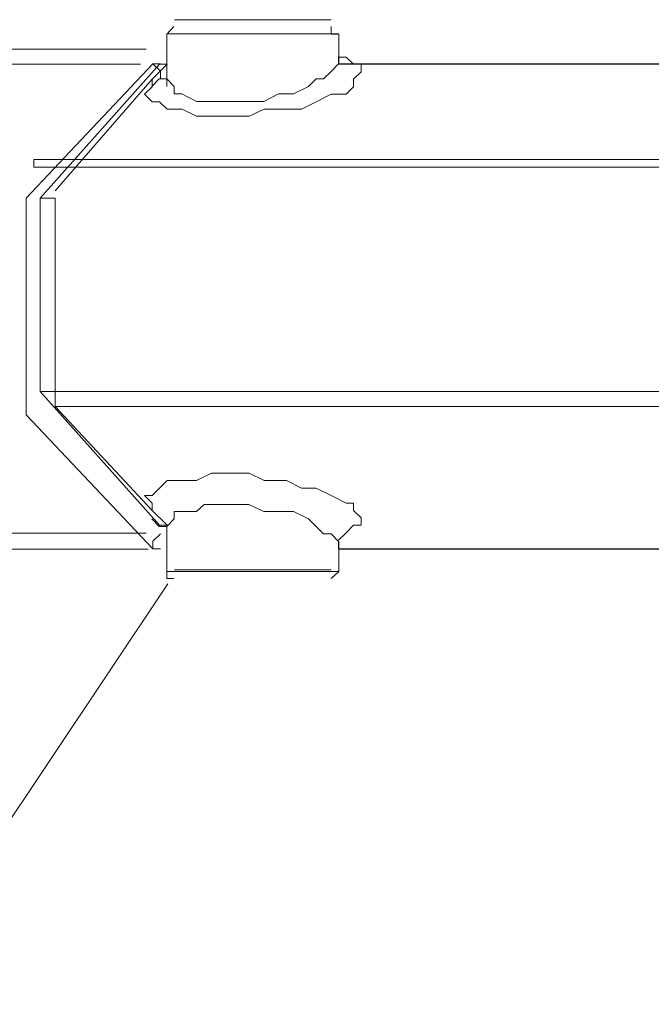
# Model space of a CAD drawing. Extents: x 44 to 177, y -263 to -14.
# Tile 20 of 256: x 102.11 to 103.71, y -226.89 to -224.39. Entities that reach past the tile are written whole.
import ezdxf

# ---------------------------------------------------------------- set-up
doc = ezdxf.new("R2010")
doc.units = 0
doc.header["$MEASUREMENT"] = 0
doc.layers.add('Livello 1', color=7, linetype='Continuous', lineweight=0)

# ---------------------------------------------------------------- blocks, each defined once
blk = doc.blocks.new('Block_0')
at = {"layer": 'Livello 1', "color": 250, "lineweight": 9, "true_color": 0x333333}
for points, knots in [([(102.4991, -224.3907), (102.4991, -224.3907), (102.4991, -224.3907), (102.4991, -224.3907), (102.4991, -224.3907), (102.5181, -224.3907), (102.5181, -224.3907), (102.5181, -224.3907), (102.5741, -224.3907), (102.5741, -224.3907), (102.5741, -224.3907), (102.6311, -224.3907), (102.6311, -224.3907), (102.6311, -224.3907), (102.7071, -224.3907), (102.7071, -224.3907), (102.7071, -224.3907), (102.7831, -224.3907), (102.7831, -224.3907), (102.7831, -224.3907), (102.8401, -224.3907), (102.8401, -224.3907), (102.8401, -224.3907), (102.8771, -224.3907), (102.8771, -224.3907), (102.8771, -224.3907), (102.8961, -224.3907), (102.8961, -224.3907)], [0, 0, 0, 0, 1, 1, 1, 2, 2, 2, 3, 3, 3, 4, 4, 4, 5, 5, 5, 6, 6, 6, 7, 7, 7, 8, 8, 8, 9, 9, 9, 9]), ([(102.4974, -224.4081), (102.4974, -224.4081), (102.4974, -224.4081), (102.4974, -224.4081), (102.4974, -224.4081), (102.4794, -224.4271), (102.4794, -224.4271)], [0, 0, 0, 0, 1, 1, 1, 2, 2, 2, 2]), ([(102.9154, -224.4271), (102.9154, -224.4271), (102.9154, -224.4271), (102.9154, -224.4271), (102.9154, -224.4271), (102.8964, -224.4271), (102.8964, -224.4271), (102.8964, -224.4271), (102.8964, -224.4081), (102.8964, -224.4081)], [0, 0, 0, 0, 1, 1, 1, 2, 2, 2, 3, 3, 3, 3]), ([(102.9151, -224.4268), (102.9151, -224.4268), (102.8961, -224.4268), (102.8961, -224.4268), (102.8961, -224.4268), (102.8581, -224.4268), (102.8581, -224.4268), (102.8581, -224.4268), (102.8011, -224.4268), (102.8011, -224.4268), (102.8011, -224.4268), (102.7251, -224.4268), (102.7251, -224.4268), (102.7251, -224.4268), (102.6301, -224.4268), (102.6301, -224.4268), (102.6301, -224.4268), (102.5551, -224.4268), (102.5551, -224.4268), (102.5551, -224.4268), (102.4981, -224.4268), (102.4981, -224.4268), (102.4981, -224.4268), (102.4791, -224.4268), (102.4791, -224.4268)], [0, 0, 0, 0, 1, 1, 1, 2, 2, 2, 3, 3, 3, 4, 4, 4, 5, 5, 5, 6, 6, 6, 7, 7, 7, 8, 8, 8, 8]), ([(102.4272, -224.4659), (102.4272, -224.4659), (101.1192, -224.4659), (101.1192, -224.4659), (101.1192, -224.4659), (99.8302, -224.4659), (99.8302, -224.4659), (99.8302, -224.4659), (98.5412, -224.4659), (98.5412, -224.4659), (98.5412, -224.4659), (97.2722, -224.4659), (97.2722, -224.4659), (97.2722, -224.4659), (96.0212, -224.4659), (96.0212, -224.4659), (96.0212, -224.4659), (94.7892, -224.4659), (94.7892, -224.4659), (94.7892, -224.4659), (93.5762, -224.4659), (93.5762, -224.4659), (93.5762, -224.4659), (92.3822, -224.4659), (92.3822, -224.4659), (92.3822, -224.4659), (91.2072, -224.4659), (91.2072, -224.4659), (91.2072, -224.4659), (90.0502, -224.4659), (90.0502, -224.4659), (90.0502, -224.4659), (88.9132, -224.4659), (88.9132, -224.4659), (88.9132, -224.4659), (87.7952, -224.4659), (87.7952, -224.4659), (87.7952, -224.4659), (86.6962, -224.4659), (86.6962, -224.4659), (86.6962, -224.4659), (85.6342, -224.4659), (85.6342, -224.4659), (85.6342, -224.4659), (84.5922, -224.4659), (84.5922, -224.4659), (84.5922, -224.4659), (83.5682, -224.4659), (83.5682, -224.4659), (83.5682, -224.4659), (82.5642, -224.4659), (82.5642, -224.4659), (82.5642, -224.4659), (81.6162, -224.4659), (81.6162, -224.4659), (81.6162, -224.4659), (80.6682, -224.4659), (80.6682, -224.4659), (80.6682, -224.4659), (79.7592, -224.4659), (79.7592, -224.4659), (79.7592, -224.4659), (78.8872, -224.4659), (78.8872, -224.4659), (78.8872, -224.4659), (78.0342, -224.4659), (78.0342, -224.4659), (78.0342, -224.4659), (77.2192, -224.4659), (77.2192, -224.4659), (77.2192, -224.4659), (76.4232, -224.4659), (76.4232, -224.4659), (76.4232, -224.4659), (75.6842, -224.4659), (75.6842, -224.4659), (75.6842, -224.4659), (74.9632, -224.4659), (74.9632, -224.4659), (74.9632, -224.4659), (74.2622, -224.4659), (74.2622, -224.4659), (74.2622, -224.4659), (73.6182, -224.4659), (73.6182, -224.4659), (73.6182, -224.4659), (72.9922, -224.4659), (72.9922, -224.4659), (72.9922, -224.4659), (72.4052, -224.4659), (72.4052, -224.4659), (72.4052, -224.4659), (71.8552, -224.4659), (71.8552, -224.4659), (71.8552, -224.4659), (71.3432, -224.4659), (71.3432, -224.4659), (71.3432, -224.4659), (70.8692, -224.4659), (70.8692, -224.4659), (70.8692, -224.4659), (70.4332, -224.4659), (70.4332, -224.4659), (70.4332, -224.4659), (70.0352, -224.4659), (70.0352, -224.4659), (70.0352, -224.4659), (69.6562, -224.4659), (69.6562, -224.4659), (69.6562, -224.4659), (69.3342, -224.4659), (69.3342, -224.4659), (69.3342, -224.4659), (69.0502, -224.4659), (69.0502, -224.4659), (69.0502, -224.4659), (68.7852, -224.4659), (68.7852, -224.4659), (68.7852, -224.4659), (68.5762, -224.4659), (68.5762, -224.4659), (68.5762, -224.4659), (68.4052, -224.4659), (68.4052, -224.4659), (68.4052, -224.4659), (68.2732, -224.4659), (68.2732, -224.4659), (68.2732, -224.4659), (68.1782, -224.4659), (68.1782, -224.4659), (68.1782, -224.4659), (68.1212, -224.4659), (68.1212, -224.4659), (68.1212, -224.4659), (68.0832, -224.4659), (68.0832, -224.4659)], [0, 0, 0, 0, 1, 1, 1, 2, 2, 2, 3, 3, 3, 4, 4, 4, 5, 5, 5, 6, 6, 6, 7, 7, 7, 8, 8, 8, 9, 9, 9, 10, 10, 10, 11, 11, 11, 12, 12, 12, 13, 13, 13, 14, 14, 14, 15, 15, 15, 16, 16, 16, 17, 17, 17, 18, 18, 18, 19, 19, 19, 20, 20, 20, 21, 21, 21, 22, 22, 22, 23, 23, 23, 24, 24, 24, 25, 25, 25, 26, 26, 26, 27, 27, 27, 28, 28, 28, 29, 29, 29, 30, 30, 30, 31, 31, 31, 32, 32, 32, 33, 33, 33, 34, 34, 34, 35, 35, 35, 36, 36, 36, 37, 37, 37, 38, 38, 38, 39, 39, 39, 40, 40, 40, 41, 41, 41, 42, 42, 42, 43, 43, 43, 44, 44, 44, 45, 45, 45, 45]), ([(102.9151, -224.4857), (102.9151, -224.4857), (102.9341, -224.4857), (102.9341, -224.4857), (102.9341, -224.4857), (102.9531, -224.5037), (102.9531, -224.5037), (102.9531, -224.5037), (102.9721, -224.5037), (102.9721, -224.5037), (102.9721, -224.5037), (102.9721, -224.5227), (102.9721, -224.5227), (102.9721, -224.5227), (102.9531, -224.5417), (102.9531, -224.5417), (102.9531, -224.5417), (102.9531, -224.5607), (102.9531, -224.5607), (102.9531, -224.5607), (102.9341, -224.5797), (102.9341, -224.5797), (102.9341, -224.5797), (102.8961, -224.5797), (102.8961, -224.5797), (102.8961, -224.5797), (102.8581, -224.5987), (102.8581, -224.5987), (102.8581, -224.5987), (102.8211, -224.6177), (102.8211, -224.6177), (102.8211, -224.6177), (102.7831, -224.6177), (102.7831, -224.6177), (102.7831, -224.6177), (102.7261, -224.6177), (102.7261, -224.6177), (102.7261, -224.6177), (102.6881, -224.6357), (102.6881, -224.6357), (102.6881, -224.6357), (102.6311, -224.6357), (102.6311, -224.6357), (102.6311, -224.6357), (102.5931, -224.6357), (102.5931, -224.6357), (102.5931, -224.6357), (102.5551, -224.6357), (102.5551, -224.6357), (102.5551, -224.6357), (102.5181, -224.6177), (102.5181, -224.6177), (102.5181, -224.6177), (102.4801, -224.6177), (102.4801, -224.6177), (102.4801, -224.6177), (102.4611, -224.5987), (102.4611, -224.5987), (102.4611, -224.5987), (102.4421, -224.5987), (102.4421, -224.5987), (102.4421, -224.5987), (102.4231, -224.5797), (102.4231, -224.5797), (102.4231, -224.5797), (102.4421, -224.5607), (102.4421, -224.5607), (102.4421, -224.5607), (102.4421, -224.5417), (102.4421, -224.5417)], [0, 0, 0, 0, 1, 1, 1, 2, 2, 2, 3, 3, 3, 4, 4, 4, 5, 5, 5, 6, 6, 6, 7, 7, 7, 8, 8, 8, 9, 9, 9, 10, 10, 10, 11, 11, 11, 12, 12, 12, 13, 13, 13, 14, 14, 14, 15, 15, 15, 16, 16, 16, 17, 17, 17, 18, 18, 18, 19, 19, 19, 20, 20, 20, 21, 21, 21, 22, 22, 22, 23, 23, 23, 23]), ([(102.4791, -224.5408), (102.4791, -224.5408), (102.4791, -224.5408), (102.4791, -224.5408), (102.4791, -224.5408), (102.4981, -224.5598), (102.4981, -224.5598), (102.4981, -224.5598), (102.4981, -224.5788), (102.4981, -224.5788), (102.4981, -224.5788), (102.5171, -224.5788), (102.5171, -224.5788), (102.5171, -224.5788), (102.5551, -224.5978), (102.5551, -224.5978), (102.5551, -224.5978), (102.5741, -224.5978), (102.5741, -224.5978), (102.5741, -224.5978), (102.6121, -224.5978), (102.6121, -224.5978), (102.6121, -224.5978), (102.6491, -224.5978), (102.6491, -224.5978), (102.6491, -224.5978), (102.6871, -224.5978), (102.6871, -224.5978), (102.6871, -224.5978), (102.7251, -224.5978), (102.7251, -224.5978), (102.7251, -224.5978), (102.7631, -224.5788), (102.7631, -224.5788), (102.7631, -224.5788), (102.8011, -224.5788), (102.8011, -224.5788), (102.8011, -224.5788), (102.8391, -224.5598), (102.8391, -224.5598), (102.8391, -224.5598), (102.8581, -224.5408), (102.8581, -224.5408), (102.8581, -224.5408), (102.8771, -224.5408), (102.8771, -224.5408), (102.8771, -224.5408), (102.8961, -224.5218), (102.8961, -224.5218), (102.8961, -224.5218), (102.9151, -224.5028), (102.9151, -224.5028), (102.9151, -224.5028), (102.9151, -224.4838), (102.9151, -224.4838)], [0, 0, 0, 0, 1, 1, 1, 2, 2, 2, 3, 3, 3, 4, 4, 4, 5, 5, 5, 6, 6, 6, 7, 7, 7, 8, 8, 8, 9, 9, 9, 10, 10, 10, 11, 11, 11, 12, 12, 12, 13, 13, 13, 14, 14, 14, 15, 15, 15, 16, 16, 16, 17, 17, 17, 18, 18, 18, 18]), ([(102.9154, -224.5031), (102.9154, -224.5031), (102.9154, -224.5031), (102.9154, -224.5031), (102.9154, -224.5031), (102.9154, -224.4841), (102.9154, -224.4841)], [0, 0, 0, 0, 1, 1, 1, 2, 2, 2, 2]), ([(102.4129, -224.5033), (102.4129, -224.5033), (101.1229, -224.5033), (101.1229, -224.5033), (101.1229, -224.5033), (99.8329, -224.5033), (99.8329, -224.5033), (99.8329, -224.5033), (98.5809, -224.5033), (98.5809, -224.5033), (98.5809, -224.5033), (97.3289, -224.5033), (97.3289, -224.5033), (97.3289, -224.5033), (96.0959, -224.5033), (96.0959, -224.5033), (96.0959, -224.5033), (94.8819, -224.5033), (94.8819, -224.5033), (94.8819, -224.5033), (93.6679, -224.5033), (93.6679, -224.5033), (93.6679, -224.5033), (92.4909, -224.5033), (92.4909, -224.5033), (92.4909, -224.5033), (91.3149, -224.5033), (91.3149, -224.5033), (91.3149, -224.5033), (90.1769, -224.5033), (90.1769, -224.5033), (90.1769, -224.5033), (89.0389, -224.5033), (89.0389, -224.5033), (89.0389, -224.5033), (87.9389, -224.5033), (87.9389, -224.5033), (87.9389, -224.5033), (86.8569, -224.5033), (86.8569, -224.5033), (86.8569, -224.5033), (85.7949, -224.5033), (85.7949, -224.5033), (85.7949, -224.5033), (84.7519, -224.5033), (84.7519, -224.5033), (84.7519, -224.5033), (83.7459, -224.5033), (83.7459, -224.5033), (83.7459, -224.5033), (82.7599, -224.5033), (82.7599, -224.5033), (82.7599, -224.5033), (81.8109, -224.5033), (81.8109, -224.5033), (81.8109, -224.5033), (80.8629, -224.5033), (80.8629, -224.5033), (80.8629, -224.5033), (79.9709, -224.5033), (79.9709, -224.5033), (79.9709, -224.5033), (79.0979, -224.5033), (79.0979, -224.5033), (79.0979, -224.5033), (78.2449, -224.5033), (78.2449, -224.5033), (78.2449, -224.5033), (77.4289, -224.5033), (77.4289, -224.5033), (77.4289, -224.5033), (76.6319, -224.5033), (76.6319, -224.5033), (76.6319, -224.5033), (75.8919, -224.5033), (75.8919, -224.5033), (75.8919, -224.5033), (75.1719, -224.5033), (75.1719, -224.5033), (75.1719, -224.5033), (74.4699, -224.5033), (74.4699, -224.5033), (74.4699, -224.5033), (73.8059, -224.5033), (73.8059, -224.5033), (73.8059, -224.5033), (73.1799, -224.5033), (73.1799, -224.5033), (73.1799, -224.5033), (72.5919, -224.5033), (72.5919, -224.5033), (72.5919, -224.5033), (72.0409, -224.5033), (72.0409, -224.5033), (72.0409, -224.5033), (71.5099, -224.5033), (71.5099, -224.5033), (71.5099, -224.5033), (71.0359, -224.5033), (71.0359, -224.5033), (71.0359, -224.5033), (70.5809, -224.5033), (70.5809, -224.5033), (70.5809, -224.5033), (70.1629, -224.5033), (70.1629, -224.5033), (70.1629, -224.5033), (69.7839, -224.5033), (69.7839, -224.5033), (69.7839, -224.5033), (69.4429, -224.5033), (69.4429, -224.5033), (69.4429, -224.5033), (69.1389, -224.5033), (69.1389, -224.5033), (69.1389, -224.5033), (68.8729, -224.5033), (68.8729, -224.5033), (68.8729, -224.5033), (68.6459, -224.5033), (68.6459, -224.5033), (68.6459, -224.5033), (68.4369, -224.5033), (68.4369, -224.5033), (68.4369, -224.5033), (68.2849, -224.5033), (68.2849, -224.5033), (68.2849, -224.5033), (68.1719, -224.5033), (68.1719, -224.5033), (68.1719, -224.5033), (68.0959, -224.5033), (68.0959, -224.5033), (68.0959, -224.5033), (68.0579, -224.5033), (68.0579, -224.5033), (68.0579, -224.5033), (68.0389, -224.5033), (68.0389, -224.5033)], [0, 0, 0, 0, 1, 1, 1, 2, 2, 2, 3, 3, 3, 4, 4, 4, 5, 5, 5, 6, 6, 6, 7, 7, 7, 8, 8, 8, 9, 9, 9, 10, 10, 10, 11, 11, 11, 12, 12, 12, 13, 13, 13, 14, 14, 14, 15, 15, 15, 16, 16, 16, 17, 17, 17, 18, 18, 18, 19, 19, 19, 20, 20, 20, 21, 21, 21, 22, 22, 22, 23, 23, 23, 24, 24, 24, 25, 25, 25, 26, 26, 26, 27, 27, 27, 28, 28, 28, 29, 29, 29, 30, 30, 30, 31, 31, 31, 32, 32, 32, 33, 33, 33, 34, 34, 34, 35, 35, 35, 36, 36, 36, 37, 37, 37, 38, 38, 38, 39, 39, 39, 40, 40, 40, 41, 41, 41, 42, 42, 42, 43, 43, 43, 44, 44, 44, 45, 45, 45, 46, 46, 46, 46]), ([(102.4633, -224.5405), (102.4633, -224.5405), (102.4633, -224.5215), (102.4633, -224.5215), (102.4633, -224.5215), (102.4443, -224.5025), (102.4443, -224.5025)], [0, 0, 0, 0, 1, 1, 1, 2, 2, 2, 2]), ([(102.4411, -224.5598), (102.4411, -224.5598), (102.4601, -224.5408), (102.4601, -224.5408), (102.4601, -224.5408), (102.4791, -224.5408), (102.4791, -224.5408)], [0, 0, 0, 0, 1, 1, 1, 2, 2, 2, 2]), ([(102.1416, -224.7646), (102.1416, -224.7646), (102.1416, -224.7646), (102.1416, -224.7646), (102.1416, -224.7646), (102.1416, -224.7456), (102.1416, -224.7456)], [0, 0, 0, 0, 1, 1, 1, 2, 2, 2, 2]), ([(102.1223, -224.8435), (102.1223, -224.8435), (102.1223, -224.8435), (102.1223, -224.8435), (102.1223, -224.8435), (102.1223, -224.8625), (102.1223, -224.8625)], [0, 0, 0, 0, 1, 1, 1, 2, 2, 2, 2]), ([(102.1961, -225.3717), (102.1961, -225.3717), (102.1961, -225.3527), (102.1961, -225.3527), (102.1961, -225.3527), (102.1961, -225.3337), (102.1961, -225.3337)], [0, 0, 0, 0, 1, 1, 1, 2, 2, 2, 2]), ([(102.1223, -225.3545), (102.1223, -225.3545), (102.1223, -225.3735), (102.1223, -225.3735), (102.1223, -225.3735), (102.1223, -225.3925), (102.1223, -225.3925)], [0, 0, 0, 0, 1, 1, 1, 2, 2, 2, 2]), ([(102.4421, -225.6357), (102.4421, -225.6357), (102.4421, -225.6167), (102.4421, -225.6167), (102.4421, -225.6167), (102.4231, -225.5977), (102.4231, -225.5977), (102.4231, -225.5977), (102.4421, -225.5977), (102.4421, -225.5977), (102.4421, -225.5977), (102.4611, -225.5787), (102.4611, -225.5787), (102.4611, -225.5787), (102.4801, -225.5597), (102.4801, -225.5597), (102.4801, -225.5597), (102.5181, -225.5597), (102.5181, -225.5597), (102.5181, -225.5597), (102.5551, -225.5597), (102.5551, -225.5597), (102.5551, -225.5597), (102.5931, -225.5407), (102.5931, -225.5407), (102.5931, -225.5407), (102.6311, -225.5407), (102.6311, -225.5407), (102.6311, -225.5407), (102.6881, -225.5407), (102.6881, -225.5407), (102.6881, -225.5407), (102.7261, -225.5597), (102.7261, -225.5597), (102.7261, -225.5597), (102.7831, -225.5597), (102.7831, -225.5597), (102.7831, -225.5597), (102.8211, -225.5787), (102.8211, -225.5787), (102.8211, -225.5787), (102.8581, -225.5787), (102.8581, -225.5787), (102.8581, -225.5787), (102.8961, -225.5977), (102.8961, -225.5977), (102.8961, -225.5977), (102.9341, -225.6167), (102.9341, -225.6167), (102.9341, -225.6167), (102.9531, -225.6167), (102.9531, -225.6167), (102.9531, -225.6167), (102.9531, -225.6357), (102.9531, -225.6357), (102.9531, -225.6357), (102.9721, -225.6537), (102.9721, -225.6537), (102.9721, -225.6537), (102.9721, -225.6727), (102.9721, -225.6727), (102.9721, -225.6727), (102.9531, -225.6727), (102.9531, -225.6727), (102.9531, -225.6727), (102.9341, -225.6917), (102.9341, -225.6917), (102.9341, -225.6917), (102.9151, -225.7107), (102.9151, -225.7107)], [0, 0, 0, 0, 1, 1, 1, 2, 2, 2, 3, 3, 3, 4, 4, 4, 5, 5, 5, 6, 6, 6, 7, 7, 7, 8, 8, 8, 9, 9, 9, 10, 10, 10, 11, 11, 11, 12, 12, 12, 13, 13, 13, 14, 14, 14, 15, 15, 15, 16, 16, 16, 17, 17, 17, 18, 18, 18, 19, 19, 19, 20, 20, 20, 21, 21, 21, 22, 22, 22, 23, 23, 23, 23]), ([(102.9151, -225.7328), (102.9151, -225.7328), (102.9151, -225.7138), (102.9151, -225.7138), (102.9151, -225.7138), (102.8961, -225.6948), (102.8961, -225.6948), (102.8961, -225.6948), (102.8771, -225.6948), (102.8771, -225.6948), (102.8771, -225.6948), (102.8581, -225.6758), (102.8581, -225.6758), (102.8581, -225.6758), (102.8391, -225.6568), (102.8391, -225.6568), (102.8391, -225.6568), (102.8011, -225.6378), (102.8011, -225.6378), (102.8011, -225.6378), (102.7631, -225.6378), (102.7631, -225.6378), (102.7631, -225.6378), (102.7251, -225.6378), (102.7251, -225.6378), (102.7251, -225.6378), (102.6871, -225.6198), (102.6871, -225.6198), (102.6871, -225.6198), (102.6491, -225.6198), (102.6491, -225.6198), (102.6491, -225.6198), (102.6121, -225.6198), (102.6121, -225.6198), (102.6121, -225.6198), (102.5741, -225.6198), (102.5741, -225.6198), (102.5741, -225.6198), (102.5551, -225.6378), (102.5551, -225.6378), (102.5551, -225.6378), (102.5171, -225.6378), (102.5171, -225.6378), (102.5171, -225.6378), (102.4981, -225.6378), (102.4981, -225.6378), (102.4981, -225.6378), (102.4981, -225.6568), (102.4981, -225.6568), (102.4981, -225.6568), (102.4791, -225.6758), (102.4791, -225.6758)], [0, 0, 0, 0, 1, 1, 1, 2, 2, 2, 3, 3, 3, 4, 4, 4, 5, 5, 5, 6, 6, 6, 7, 7, 7, 8, 8, 8, 9, 9, 9, 10, 10, 10, 11, 11, 11, 12, 12, 12, 13, 13, 13, 14, 14, 14, 15, 15, 15, 16, 16, 16, 17, 17, 17, 17]), ([(102.4791, -225.6758), (102.4791, -225.6758), (102.4601, -225.6758), (102.4601, -225.6758), (102.4601, -225.6758), (102.4411, -225.6568), (102.4411, -225.6568)], [0, 0, 0, 0, 1, 1, 1, 2, 2, 2, 2]), ([(68.0832, -225.6929), (68.0832, -225.6929), (68.1212, -225.6929), (68.1212, -225.6929), (68.1212, -225.6929), (68.1782, -225.6929), (68.1782, -225.6929), (68.1782, -225.6929), (68.2732, -225.6929), (68.2732, -225.6929), (68.2732, -225.6929), (68.4052, -225.6929), (68.4052, -225.6929), (68.4052, -225.6929), (68.5762, -225.6929), (68.5762, -225.6929), (68.5762, -225.6929), (68.7852, -225.6929), (68.7852, -225.6929), (68.7852, -225.6929), (69.0502, -225.6929), (69.0502, -225.6929), (69.0502, -225.6929), (69.3342, -225.6929), (69.3342, -225.6929), (69.3342, -225.6929), (69.6562, -225.6929), (69.6562, -225.6929), (69.6562, -225.6929), (70.0352, -225.6929), (70.0352, -225.6929), (70.0352, -225.6929), (70.4332, -225.6929), (70.4332, -225.6929), (70.4332, -225.6929), (70.8692, -225.6929), (70.8692, -225.6929), (70.8692, -225.6929), (71.3432, -225.6929), (71.3432, -225.6929), (71.3432, -225.6929), (71.8552, -225.6929), (71.8552, -225.6929), (71.8552, -225.6929), (72.4052, -225.6929), (72.4052, -225.6929), (72.4052, -225.6929), (72.9922, -225.6929), (72.9922, -225.6929), (72.9922, -225.6929), (73.6182, -225.6929), (73.6182, -225.6929), (73.6182, -225.6929), (74.2622, -225.6929), (74.2622, -225.6929), (74.2622, -225.6929), (74.9632, -225.6929), (74.9632, -225.6929), (74.9632, -225.6929), (75.6842, -225.6929), (75.6842, -225.6929), (75.6842, -225.6929), (76.4232, -225.6929), (76.4232, -225.6929), (76.4232, -225.6929), (77.2192, -225.6929), (77.2192, -225.6929), (77.2192, -225.6929), (78.0342, -225.6929), (78.0342, -225.6929), (78.0342, -225.6929), (78.8872, -225.6929), (78.8872, -225.6929), (78.8872, -225.6929), (79.7592, -225.6929), (79.7592, -225.6929), (79.7592, -225.6929), (80.6682, -225.6929), (80.6682, -225.6929), (80.6682, -225.6929), (81.6162, -225.6929), (81.6162, -225.6929), (81.6162, -225.6929), (82.5642, -225.6929), (82.5642, -225.6929), (82.5642, -225.6929), (83.5682, -225.6929), (83.5682, -225.6929), (83.5682, -225.6929), (84.5922, -225.6929), (84.5922, -225.6929), (84.5922, -225.6929), (85.6342, -225.6929), (85.6342, -225.6929), (85.6342, -225.6929), (86.6962, -225.6929), (86.6962, -225.6929), (86.6962, -225.6929), (87.7952, -225.6929), (87.7952, -225.6929), (87.7952, -225.6929), (88.9132, -225.6929), (88.9132, -225.6929), (88.9132, -225.6929), (90.0502, -225.6929), (90.0502, -225.6929), (90.0502, -225.6929), (91.2072, -225.6929), (91.2072, -225.6929), (91.2072, -225.6929), (92.3822, -225.6929), (92.3822, -225.6929), (92.3822, -225.6929), (93.5762, -225.6929), (93.5762, -225.6929), (93.5762, -225.6929), (94.7892, -225.6929), (94.7892, -225.6929), (94.7892, -225.6929), (96.0212, -225.6929), (96.0212, -225.6929), (96.0212, -225.6929), (97.2722, -225.6929), (97.2722, -225.6929), (97.2722, -225.6929), (98.5412, -225.6929), (98.5412, -225.6929), (98.5412, -225.6929), (99.8302, -225.6929), (99.8302, -225.6929), (99.8302, -225.6929), (101.1192, -225.6929), (101.1192, -225.6929), (101.1192, -225.6929), (102.4272, -225.6929), (102.4272, -225.6929)], [0, 0, 0, 0, 1, 1, 1, 2, 2, 2, 3, 3, 3, 4, 4, 4, 5, 5, 5, 6, 6, 6, 7, 7, 7, 8, 8, 8, 9, 9, 9, 10, 10, 10, 11, 11, 11, 12, 12, 12, 13, 13, 13, 14, 14, 14, 15, 15, 15, 16, 16, 16, 17, 17, 17, 18, 18, 18, 19, 19, 19, 20, 20, 20, 21, 21, 21, 22, 22, 22, 23, 23, 23, 24, 24, 24, 25, 25, 25, 26, 26, 26, 27, 27, 27, 28, 28, 28, 29, 29, 29, 30, 30, 30, 31, 31, 31, 32, 32, 32, 33, 33, 33, 34, 34, 34, 35, 35, 35, 36, 36, 36, 37, 37, 37, 38, 38, 38, 39, 39, 39, 40, 40, 40, 41, 41, 41, 42, 42, 42, 43, 43, 43, 44, 44, 44, 45, 45, 45, 45]), ([(102.4443, -225.7325), (102.4443, -225.7325), (102.4443, -225.7135), (102.4443, -225.7135), (102.4443, -225.7135), (102.4633, -225.6945), (102.4633, -225.6945)], [0, 0, 0, 0, 1, 1, 1, 2, 2, 2, 2]), ([(68.0389, -225.7333), (68.0389, -225.7333), (68.0579, -225.7333), (68.0579, -225.7333), (68.0579, -225.7333), (68.0959, -225.7333), (68.0959, -225.7333), (68.0959, -225.7333), (68.1719, -225.7333), (68.1719, -225.7333), (68.1719, -225.7333), (68.2849, -225.7333), (68.2849, -225.7333), (68.2849, -225.7333), (68.4369, -225.7333), (68.4369, -225.7333), (68.4369, -225.7333), (68.6459, -225.7333), (68.6459, -225.7333), (68.6459, -225.7333), (68.8729, -225.7333), (68.8729, -225.7333), (68.8729, -225.7333), (69.1389, -225.7333), (69.1389, -225.7333), (69.1389, -225.7333), (69.4429, -225.7333), (69.4429, -225.7333), (69.4429, -225.7333), (69.7839, -225.7333), (69.7839, -225.7333), (69.7839, -225.7333), (70.1629, -225.7333), (70.1629, -225.7333), (70.1629, -225.7333), (70.5809, -225.7333), (70.5809, -225.7333), (70.5809, -225.7333), (71.0359, -225.7333), (71.0359, -225.7333), (71.0359, -225.7333), (71.5099, -225.7333), (71.5099, -225.7333), (71.5099, -225.7333), (72.0409, -225.7333), (72.0409, -225.7333), (72.0409, -225.7333), (72.5919, -225.7333), (72.5919, -225.7333), (72.5919, -225.7333), (73.1799, -225.7333), (73.1799, -225.7333), (73.1799, -225.7333), (73.8059, -225.7333), (73.8059, -225.7333), (73.8059, -225.7333), (74.4699, -225.7333), (74.4699, -225.7333), (74.4699, -225.7333), (75.1719, -225.7333), (75.1719, -225.7333), (75.1719, -225.7333), (75.8919, -225.7333), (75.8919, -225.7333), (75.8919, -225.7333), (76.6319, -225.7333), (76.6319, -225.7333), (76.6319, -225.7333), (77.4289, -225.7333), (77.4289, -225.7333), (77.4289, -225.7333), (78.2449, -225.7333), (78.2449, -225.7333), (78.2449, -225.7333), (79.0979, -225.7333), (79.0979, -225.7333), (79.0979, -225.7333), (79.9709, -225.7333), (79.9709, -225.7333), (79.9709, -225.7333), (80.8629, -225.7333), (80.8629, -225.7333), (80.8629, -225.7333), (81.8109, -225.7333), (81.8109, -225.7333), (81.8109, -225.7333), (82.7599, -225.7333), (82.7599, -225.7333), (82.7599, -225.7333), (83.7459, -225.7333), (83.7459, -225.7333), (83.7459, -225.7333), (84.7519, -225.7333), (84.7519, -225.7333), (84.7519, -225.7333), (85.7949, -225.7333), (85.7949, -225.7333), (85.7949, -225.7333), (86.8569, -225.7333), (86.8569, -225.7333), (86.8569, -225.7333), (87.9389, -225.7333), (87.9389, -225.7333), (87.9389, -225.7333), (89.0389, -225.7333), (89.0389, -225.7333), (89.0389, -225.7333), (90.1769, -225.7333), (90.1769, -225.7333), (90.1769, -225.7333), (91.3149, -225.7333), (91.3149, -225.7333), (91.3149, -225.7333), (92.4909, -225.7333), (92.4909, -225.7333), (92.4909, -225.7333), (93.6679, -225.7333), (93.6679, -225.7333), (93.6679, -225.7333), (94.8819, -225.7333), (94.8819, -225.7333), (94.8819, -225.7333), (96.0959, -225.7333), (96.0959, -225.7333), (96.0959, -225.7333), (97.3289, -225.7333), (97.3289, -225.7333), (97.3289, -225.7333), (98.5809, -225.7333), (98.5809, -225.7333), (98.5809, -225.7333), (99.8329, -225.7333), (99.8329, -225.7333), (99.8329, -225.7333), (101.1229, -225.7333), (101.1229, -225.7333), (101.1229, -225.7333), (102.4129, -225.7333), (102.4129, -225.7333)], [0, 0, 0, 0, 1, 1, 1, 2, 2, 2, 3, 3, 3, 4, 4, 4, 5, 5, 5, 6, 6, 6, 7, 7, 7, 8, 8, 8, 9, 9, 9, 10, 10, 10, 11, 11, 11, 12, 12, 12, 13, 13, 13, 14, 14, 14, 15, 15, 15, 16, 16, 16, 17, 17, 17, 18, 18, 18, 19, 19, 19, 20, 20, 20, 21, 21, 21, 22, 22, 22, 23, 23, 23, 24, 24, 24, 25, 25, 25, 26, 26, 26, 27, 27, 27, 28, 28, 28, 29, 29, 29, 30, 30, 30, 31, 31, 31, 32, 32, 32, 33, 33, 33, 34, 34, 34, 35, 35, 35, 36, 36, 36, 37, 37, 37, 38, 38, 38, 39, 39, 39, 40, 40, 40, 41, 41, 41, 42, 42, 42, 43, 43, 43, 44, 44, 44, 45, 45, 45, 46, 46, 46, 46]), ([(102.4791, -225.7898), (102.4791, -225.7898), (102.4791, -225.7898), (102.4791, -225.7898), (102.4791, -225.7898), (102.4981, -225.7898), (102.4981, -225.7898), (102.4981, -225.7898), (102.5551, -225.7898), (102.5551, -225.7898), (102.5551, -225.7898), (102.6301, -225.7898), (102.6301, -225.7898), (102.6301, -225.7898), (102.7251, -225.7898), (102.7251, -225.7898), (102.7251, -225.7898), (102.8011, -225.7898), (102.8011, -225.7898), (102.8011, -225.7898), (102.8581, -225.7898), (102.8581, -225.7898), (102.8581, -225.7898), (102.8961, -225.7898), (102.8961, -225.7898), (102.8961, -225.7898), (102.9151, -225.7898), (102.9151, -225.7898)], [0, 0, 0, 0, 1, 1, 1, 2, 2, 2, 3, 3, 3, 4, 4, 4, 5, 5, 5, 6, 6, 6, 7, 7, 7, 8, 8, 8, 9, 9, 9, 9]), ([(102.4794, -225.7901), (102.4794, -225.7901), (102.4794, -225.7901), (102.4794, -225.7901), (102.4794, -225.7901), (102.4794, -225.8081), (102.4794, -225.8081), (102.4794, -225.8081), (102.4974, -225.8081), (102.4974, -225.8081)], [0, 0, 0, 0, 1, 1, 1, 2, 2, 2, 3, 3, 3, 3]), ([(102.8961, -225.7857), (102.8961, -225.7857), (102.8771, -225.7857), (102.8771, -225.7857), (102.8771, -225.7857), (102.8401, -225.7857), (102.8401, -225.7857), (102.8401, -225.7857), (102.7831, -225.7857), (102.7831, -225.7857), (102.7831, -225.7857), (102.7071, -225.7857), (102.7071, -225.7857), (102.7071, -225.7857), (102.6311, -225.7857), (102.6311, -225.7857), (102.6311, -225.7857), (102.5741, -225.7857), (102.5741, -225.7857), (102.5741, -225.7857), (102.5181, -225.7857), (102.5181, -225.7857), (102.5181, -225.7857), (102.4991, -225.7857), (102.4991, -225.7857)], [0, 0, 0, 0, 1, 1, 1, 2, 2, 2, 3, 3, 3, 4, 4, 4, 5, 5, 5, 6, 6, 6, 7, 7, 7, 8, 8, 8, 8]), ([(102.8964, -225.8081), (102.8964, -225.8081), (102.8964, -225.8081), (102.8964, -225.8081), (102.8964, -225.8081), (102.9154, -225.7901), (102.9154, -225.7901)], [0, 0, 0, 0, 1, 1, 1, 2, 2, 2, 2])]:
    blk.add_open_spline(points, degree=3, knots=knots, dxfattribs=at)
for points in [[(102.4794, -224.4271), (102.4794, -224.4271), (102.4794, -224.5411), (102.4794, -224.5411)], [(102.9154, -224.4841), (102.9154, -224.4841), (102.9154, -224.4271), (102.9154, -224.4271)], [(102.1223, -224.8435), (102.1223, -224.8435), (102.4443, -224.5025), (102.4443, -224.5025)], [(102.1581, -224.8437), (102.1581, -224.8437), (102.4611, -224.5037), (102.4611, -224.5037)], [(102.4421, -224.5417), (102.4421, -224.5417), (102.4801, -224.5037), (102.4801, -224.5037)], [(102.4633, -224.5025), (102.4633, -224.5025), (102.4443, -224.5025), (102.4443, -224.5025)], [(102.4801, -224.5037), (102.4801, -224.5037), (102.4611, -224.5037), (102.4611, -224.5037)], [(103.7871, -224.5028), (103.7871, -224.5028), (102.9151, -224.5028), (102.9151, -224.5028)], [(103.7864, -224.5031), (103.7864, -224.5031), (102.9154, -224.5031), (102.9154, -224.5031)], [(102.1961, -224.8247), (102.1961, -224.8247), (102.4421, -224.5417), (102.4421, -224.5417)], [(102.4794, -224.5411), (102.4794, -224.5411), (102.4794, -224.5601), (102.4794, -224.5601)], [(102.1416, -224.7456), (102.1416, -224.7456), (104.0516, -224.7456), (104.0516, -224.7456)], [(104.0336, -224.7646), (104.0336, -224.7646), (102.1416, -224.7646), (102.1416, -224.7646)], [(102.1581, -225.3337), (102.1581, -225.3337), (102.1581, -224.8437), (102.1581, -224.8437)], [(102.1961, -224.8437), (102.1961, -224.8437), (102.1581, -224.8437), (102.1581, -224.8437)], [(102.1961, -225.3337), (102.1961, -225.3337), (102.1961, -224.8437), (102.1961, -224.8437)], [(102.1223, -225.3545), (102.1223, -225.3545), (102.1223, -224.8625), (102.1223, -224.8625)], [(102.4611, -225.6727), (102.4611, -225.6727), (102.1581, -225.3337), (102.1581, -225.3337)], [(102.1961, -225.3337), (102.1961, -225.3337), (102.1581, -225.3337), (102.1581, -225.3337)], [(102.1961, -225.3337), (102.1961, -225.3337), (104.0901, -225.3337), (104.0901, -225.3337)], [(102.4443, -225.7325), (102.4443, -225.7325), (102.1223, -225.3925), (102.1223, -225.3925)], [(102.4421, -225.6357), (102.4421, -225.6357), (102.1961, -225.3717), (102.1961, -225.3717)], [(104.1081, -225.3717), (104.1081, -225.3717), (102.1961, -225.3717), (102.1961, -225.3717)], [(102.4801, -225.6727), (102.4801, -225.6727), (102.4421, -225.6357), (102.4421, -225.6357)], [(102.4801, -225.6727), (102.4801, -225.6727), (102.4611, -225.6727), (102.4611, -225.6727)], [(102.4794, -225.6761), (102.4794, -225.6761), (102.4794, -225.7901), (102.4794, -225.7901)], [(102.9154, -225.7331), (102.9154, -225.7331), (102.9154, -225.7141), (102.9154, -225.7141)], [(102.4129, -225.7333), (102.4129, -225.7333), (102.4319, -225.7333), (102.4319, -225.7333)], [(102.4633, -225.7325), (102.4633, -225.7325), (102.4443, -225.7325), (102.4443, -225.7325)], [(102.9151, -225.7328), (102.9151, -225.7328), (103.7871, -225.7328), (103.7871, -225.7328)], [(102.9154, -225.7331), (102.9154, -225.7331), (103.7864, -225.7331), (103.7864, -225.7331)], [(102.9154, -225.7901), (102.9154, -225.7901), (102.9154, -225.7331), (102.9154, -225.7331)], [(108.8043, -232.9931), (108.8043, -232.9931), (82.6053, -225.7741), (82.6053, -225.7741)], [(102.4823, -225.8211), (102.4823, -225.8211), (97.7013, -232.9741), (97.7013, -232.9741)]]:
    blk.add_open_spline(points, degree=3, dxfattribs=at)

msp = doc.modelspace()

# ---------------------------------------------------------------- block references
at = {"layer": 'Livello 1'}
msp.add_blockref('Block_0', (0, 0), dxfattribs=at)

doc.saveas('drawing.dxf')
